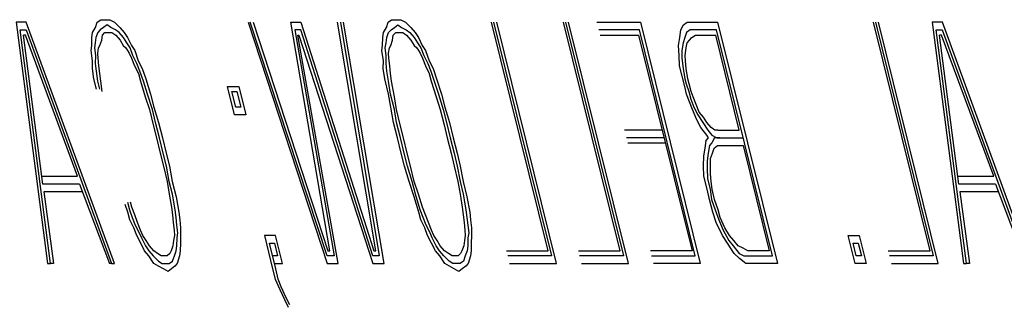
# Model space of a CAD drawing. Extents: x -169 to 2224, y 0 to 2796.
# Tile 213 of 256: x 1594.224 to 1594.598, y 418.727 to 418.836. Entities that reach past the tile are written whole.
import ezdxf

# ---------------------------------------------------------------- set-up
doc = ezdxf.new("R2010")
doc.units = 0
doc.header["$MEASUREMENT"] = 0
doc.layers.add('SPILL-BUCKET', color=1, linetype='CONTINUOUS')

msp = doc.modelspace()

# ---------------------------------------------------------------- linework, layer by layer
at = {"layer": 'SPILL-BUCKET', "color": 8, "linetype": 'Continuous'}
for p, q in [((1594.22696, 418.8349), (1594.2231, 418.8349)), ((1594.2231, 418.8349), (1594.23497, 418.74325)), ((1594.26047, 418.74325), (1594.22696, 418.8349)), ((1594.25323, 418.83294), (1594.2539, 418.8349)), ((1594.2539, 418.8349), (1594.25521, 418.83587)), ((1594.25521, 418.83587), (1594.25714, 418.83587)), ((1594.25762, 418.83392), (1594.25632, 418.83294)), ((1594.25714, 418.83587), (1594.25868, 418.83587)), ((1594.25902, 418.83294), (1594.25762, 418.83392)), ((1594.25868, 418.83587), (1594.26047, 418.8349)), ((1594.26047, 418.8349), (1594.2625, 418.83294)), ((1594.31117, 418.8349), (1594.3412, 418.74325)), ((1594.34125, 418.74617), (1594.31194, 418.8349)), ((1594.3131, 418.8349), (1594.34154, 418.74812)), ((1594.34231, 418.74812), (1594.32739, 418.8349)), ((1594.32739, 418.8349), (1594.33126, 418.8349)), ((1594.33126, 418.8349), (1594.35892, 418.74812)), ((1594.35969, 418.74812), (1594.34516, 418.8349)), ((1594.34632, 418.8349), (1594.36095, 418.74617)), ((1594.36283, 418.74325), (1594.34748, 418.8349)), ((1594.36371, 418.83294), (1594.36438, 418.8349)), ((1594.36438, 418.8349), (1594.36568, 418.83587)), ((1594.36568, 418.83587), (1594.36762, 418.83587)), ((1594.3668, 418.83294), (1594.3681, 418.83392)), ((1594.36762, 418.83587), (1594.36916, 418.83587)), ((1594.3681, 418.83392), (1594.3695, 418.83294)), ((1594.36916, 418.83587), (1594.37095, 418.8349)), ((1594.37095, 418.8349), (1594.37298, 418.83294)), ((1594.42517, 418.74812), (1594.40369, 418.8349)), ((1594.40446, 418.8349), (1594.42642, 418.74617)), ((1594.42831, 418.74325), (1594.40562, 418.8349)), ((1594.4525, 418.74812), (1594.43101, 418.8349)), ((1594.43179, 418.8349), (1594.45375, 418.74617)), ((1594.45564, 418.74325), (1594.43295, 418.8349)), ((1594.44367, 418.8349), (1594.46028, 418.8349)), ((1594.46028, 418.8349), (1594.48296, 418.74325)), ((1594.47558, 418.83197), (1594.47665, 418.83392)), ((1594.47665, 418.83392), (1594.47795, 418.8349)), ((1594.47795, 418.8349), (1594.47949, 418.8349)), ((1594.47949, 418.8349), (1594.48954, 418.8349)), ((1594.48954, 418.8349), (1594.51223, 418.74325)), ((1594.57022, 418.74812), (1594.54873, 418.8349)), ((1594.54951, 418.8349), (1594.57147, 418.74617)), ((1594.57336, 418.74325), (1594.55067, 418.8349)), ((1594.57104, 418.8349), (1594.58292, 418.74325)), ((1594.57491, 418.8349), (1594.57104, 418.8349)), ((1594.60841, 418.74325), (1594.57491, 418.8349)), ((1594.23613, 418.74325), (1594.22459, 418.83197)), ((1594.22459, 418.83197), (1594.22691, 418.83197)), ((1594.22691, 418.83197), (1594.25931, 418.74325)), ((1594.25188, 418.82905), (1594.25216, 418.831)), ((1594.25216, 418.831), (1594.25323, 418.83294)), ((1594.2541, 418.831), (1594.25342, 418.82905)), ((1594.25502, 418.83197), (1594.2541, 418.831)), ((1594.25632, 418.83294), (1594.25502, 418.83197)), ((1594.25588, 418.83002), (1594.2568, 418.831)), ((1594.2568, 418.831), (1594.25834, 418.831)), ((1594.25834, 418.831), (1594.2595, 418.831)), ((1594.26081, 418.83197), (1594.25902, 418.83294)), ((1594.2595, 418.831), (1594.2609, 418.83002)), ((1594.26221, 418.831), (1594.26081, 418.83197)), ((1594.26385, 418.82905), (1594.26221, 418.831)), ((1594.2625, 418.83294), (1594.26414, 418.831)), ((1594.26414, 418.831), (1594.26539, 418.82905)), ((1594.33121, 418.83197), (1594.32889, 418.83197)), ((1594.32889, 418.83197), (1594.34395, 418.74617)), ((1594.35863, 418.74617), (1594.33121, 418.83197)), ((1594.36235, 418.82905), (1594.36264, 418.831)), ((1594.36264, 418.831), (1594.36371, 418.83294)), ((1594.3639, 418.82905), (1594.36457, 418.831)), ((1594.36457, 418.831), (1594.36549, 418.83197)), ((1594.36549, 418.83197), (1594.3668, 418.83294)), ((1594.36636, 418.83002), (1594.36728, 418.831)), ((1594.36728, 418.831), (1594.36882, 418.831)), ((1594.36882, 418.831), (1594.36998, 418.831)), ((1594.3695, 418.83294), (1594.37129, 418.83197)), ((1594.36998, 418.831), (1594.37138, 418.83002)), ((1594.37129, 418.83197), (1594.37269, 418.831)), ((1594.37269, 418.831), (1594.37433, 418.82905)), ((1594.37298, 418.83294), (1594.37462, 418.831)), ((1594.37462, 418.831), (1594.37587, 418.82905)), ((1594.45984, 418.83197), (1594.44439, 418.83197)), ((1594.48108, 418.74617), (1594.45984, 418.83197)), ((1594.47515, 418.82905), (1594.47558, 418.83197)), ((1594.47775, 418.831), (1594.47708, 418.82905)), ((1594.47906, 418.83197), (1594.47775, 418.831)), ((1594.48022, 418.83197), (1594.47906, 418.83197)), ((1594.4891, 418.83197), (1594.48022, 418.83197)), ((1594.51034, 418.74617), (1594.4891, 418.83197)), ((1594.57254, 418.83197), (1594.57486, 418.83197)), ((1594.58407, 418.74325), (1594.57254, 418.83197)), ((1594.57486, 418.83197), (1594.60725, 418.74325)), ((1594.23328, 418.77347), (1594.22585, 418.83002)), ((1594.22662, 418.83002), (1594.22585, 418.83002)), ((1594.24646, 418.7764), (1594.22662, 418.83002)), ((1594.25183, 418.82612), (1594.25188, 418.82905)), ((1594.25313, 418.82709), (1594.25284, 418.82515)), ((1594.25342, 418.82905), (1594.25313, 418.82709)), ((1594.25492, 418.82612), (1594.25559, 418.82807)), ((1594.25559, 418.82807), (1594.25588, 418.83002)), ((1594.2609, 418.83002), (1594.26255, 418.82807)), ((1594.26255, 418.82807), (1594.2638, 418.82612)), ((1594.26511, 418.82709), (1594.26385, 418.82905)), ((1594.26636, 418.82515), (1594.26511, 418.82709)), ((1594.26539, 418.82905), (1594.26689, 418.82612)), ((1594.34545, 418.74325), (1594.33015, 418.83002)), ((1594.33015, 418.83002), (1594.33053, 418.83002)), ((1594.33053, 418.83002), (1594.35858, 418.74325)), ((1594.36231, 418.82612), (1594.36235, 418.82905)), ((1594.36332, 418.82515), (1594.36361, 418.82709)), ((1594.36361, 418.82709), (1594.3639, 418.82905)), ((1594.36539, 418.82612), (1594.36607, 418.82807)), ((1594.36607, 418.82807), (1594.36636, 418.83002)), ((1594.37138, 418.83002), (1594.37302, 418.82807)), ((1594.37302, 418.82807), (1594.37428, 418.82612)), ((1594.37433, 418.82905), (1594.37558, 418.82709)), ((1594.37558, 418.82709), (1594.37684, 418.82515)), ((1594.37587, 418.82905), (1594.37737, 418.82612)), ((1594.44487, 418.83002), (1594.45955, 418.83002)), ((1594.45955, 418.83002), (1594.47983, 418.74812)), ((1594.47471, 418.82612), (1594.47515, 418.82905)), ((1594.4764, 418.82709), (1594.47597, 418.82417)), ((1594.47708, 418.82905), (1594.4764, 418.82709)), ((1594.47766, 418.82515), (1594.47795, 418.82709)), ((1594.47795, 418.82709), (1594.47887, 418.82807)), ((1594.47887, 418.82807), (1594.47978, 418.82905)), ((1594.47978, 418.82905), (1594.48109, 418.83002)), ((1594.48109, 418.83002), (1594.48881, 418.83002)), ((1594.49774, 418.79394), (1594.48881, 418.83002)), ((1594.58123, 418.77347), (1594.57379, 418.83002)), ((1594.57457, 418.83002), (1594.57379, 418.83002)), ((1594.59441, 418.7764), (1594.57457, 418.83002)), ((1594.25154, 418.82417), (1594.25183, 418.82612)), ((1594.25212, 418.82027), (1594.25154, 418.82417)), ((1594.25284, 418.82515), (1594.25318, 418.82222)), ((1594.2541, 418.8232), (1594.25439, 418.82515)), ((1594.25419, 418.82124), (1594.2541, 418.8232)), ((1594.25439, 418.82515), (1594.25492, 418.82612)), ((1594.2638, 418.82612), (1594.26482, 418.82515)), ((1594.26482, 418.82515), (1594.26607, 418.8232)), ((1594.26607, 418.8232), (1594.26694, 418.82124)), ((1594.26747, 418.82222), (1594.26636, 418.82515)), ((1594.26689, 418.82612), (1594.26815, 418.82417)), ((1594.26815, 418.82417), (1594.2695, 418.82027)), ((1594.36201, 418.82417), (1594.36231, 418.82612)), ((1594.36259, 418.82027), (1594.36201, 418.82417)), ((1594.36366, 418.82222), (1594.36332, 418.82515)), ((1594.36457, 418.8232), (1594.36486, 418.82515)), ((1594.36467, 418.82124), (1594.36457, 418.8232)), ((1594.36486, 418.82515), (1594.36539, 418.82612)), ((1594.37428, 418.82612), (1594.37529, 418.82515)), ((1594.37529, 418.82515), (1594.37655, 418.8232)), ((1594.37655, 418.8232), (1594.37742, 418.82124)), ((1594.37684, 418.82515), (1594.37795, 418.82222)), ((1594.37737, 418.82612), (1594.37862, 418.82417)), ((1594.37862, 418.82417), (1594.37998, 418.82027)), ((1594.47491, 418.82222), (1594.47471, 418.82612)), ((1594.47597, 418.82417), (1594.47592, 418.82124)), ((1594.47723, 418.82222), (1594.47766, 418.82515)), ((1594.25207, 418.81734), (1594.25212, 418.82027)), ((1594.25318, 418.82222), (1594.25313, 418.8193)), ((1594.25313, 418.8193), (1594.25347, 418.81637)), ((1594.25453, 418.81832), (1594.25419, 418.82124)), ((1594.26694, 418.82124), (1594.26805, 418.81832)), ((1594.26897, 418.8193), (1594.26747, 418.82222)), ((1594.27008, 418.81637), (1594.26897, 418.8193)), ((1594.2695, 418.82027), (1594.271, 418.81734)), ((1594.36255, 418.81734), (1594.36259, 418.82027)), ((1594.36361, 418.8193), (1594.36366, 418.82222)), ((1594.36395, 418.81637), (1594.36361, 418.8193)), ((1594.36501, 418.81832), (1594.36467, 418.82124)), ((1594.37742, 418.82124), (1594.37853, 418.81832)), ((1594.37795, 418.82222), (1594.37944, 418.8193)), ((1594.37944, 418.8193), (1594.38056, 418.81637)), ((1594.37998, 418.82027), (1594.38147, 418.81734)), ((1594.4751, 418.81832), (1594.47491, 418.82222)), ((1594.47592, 418.82124), (1594.4765, 418.81734)), ((1594.47732, 418.82027), (1594.47723, 418.82222)), ((1594.47766, 418.81734), (1594.47732, 418.82027)), ((1594.25265, 418.81345), (1594.25207, 418.81734)), ((1594.25347, 418.81637), (1594.25405, 418.81247)), ((1594.25487, 418.81539), (1594.25453, 418.81832)), ((1594.25521, 418.81247), (1594.25487, 418.81539)), ((1594.26805, 418.81832), (1594.26955, 418.81539)), ((1594.26955, 418.81539), (1594.27027, 418.81247)), ((1594.27143, 418.81247), (1594.27008, 418.81637)), ((1594.271, 418.81734), (1594.27235, 418.81345)), ((1594.36313, 418.81345), (1594.36255, 418.81734)), ((1594.36453, 418.81247), (1594.36395, 418.81637)), ((1594.36535, 418.81539), (1594.36501, 418.81832)), ((1594.36568, 418.81247), (1594.36535, 418.81539)), ((1594.37853, 418.81832), (1594.38002, 418.81539)), ((1594.38002, 418.81539), (1594.38075, 418.81247)), ((1594.38056, 418.81637), (1594.38191, 418.81247)), ((1594.38147, 418.81734), (1594.38282, 418.81345)), ((1594.47606, 418.81442), (1594.4751, 418.81832)), ((1594.4765, 418.81734), (1594.47708, 418.81345)), ((1594.47824, 418.81345), (1594.47766, 418.81734)), ((1594.25361, 418.80955), (1594.25265, 418.81345)), ((1594.25405, 418.81247), (1594.25477, 418.80955)), ((1594.25579, 418.80857), (1594.25521, 418.81247)), ((1594.27027, 418.81247), (1594.27211, 418.80662)), ((1594.27302, 418.8076), (1594.27143, 418.81247)), ((1594.27235, 418.81345), (1594.27418, 418.8076)), ((1594.36457, 418.8076), (1594.36313, 418.81345)), ((1594.36535, 418.8076), (1594.36453, 418.81247)), ((1594.36675, 418.80662), (1594.36568, 418.81247)), ((1594.38075, 418.81247), (1594.38258, 418.80662)), ((1594.38191, 418.81247), (1594.3835, 418.8076)), ((1594.38282, 418.81345), (1594.38466, 418.8076)), ((1594.47703, 418.81052), (1594.47606, 418.81442)), ((1594.47708, 418.81345), (1594.47756, 418.81149)), ((1594.47756, 418.81149), (1594.47867, 418.80857)), ((1594.47872, 418.81149), (1594.47824, 418.81345)), ((1594.47944, 418.80857), (1594.47872, 418.81149)), ((1594.30605, 418.79979), (1594.30339, 418.81052)), ((1594.30339, 418.81052), (1594.30764, 418.81052)), ((1594.30504, 418.80857), (1594.30697, 418.80857)), ((1594.30649, 418.80272), (1594.30504, 418.80857)), ((1594.30697, 418.80857), (1594.30842, 418.80272)), ((1594.30764, 418.81052), (1594.3103, 418.79979)), ((1594.47775, 418.8076), (1594.47703, 418.81052)), ((1594.47867, 418.80857), (1594.4794, 418.80564)), ((1594.48031, 418.80662), (1594.47944, 418.80857)), ((1594.27211, 418.80662), (1594.2737, 418.80175)), ((1594.27486, 418.80175), (1594.27302, 418.8076)), ((1594.27418, 418.8076), (1594.27539, 418.80272)), ((1594.36539, 418.80272), (1594.36457, 418.8076)), ((1594.36679, 418.80175), (1594.36535, 418.8076)), ((1594.36757, 418.80175), (1594.36675, 418.80662)), ((1594.38258, 418.80662), (1594.38418, 418.80175)), ((1594.3835, 418.8076), (1594.38534, 418.80175)), ((1594.38466, 418.8076), (1594.38587, 418.80272)), ((1594.47886, 418.80467), (1594.47775, 418.8076)), ((1594.47998, 418.80175), (1594.47886, 418.80467)), ((1594.4794, 418.80564), (1594.48051, 418.80272)), ((1594.48142, 418.8037), (1594.48031, 418.80662)), ((1594.2737, 418.80175), (1594.27515, 418.79589)), ((1594.27606, 418.79687), (1594.27486, 418.80175)), ((1594.27539, 418.80272), (1594.27722, 418.79687)), ((1594.30842, 418.80272), (1594.30649, 418.80272)), ((1594.36646, 418.79687), (1594.36539, 418.80272)), ((1594.36761, 418.79687), (1594.36679, 418.80175)), ((1594.36901, 418.79589), (1594.36757, 418.80175)), ((1594.38418, 418.80175), (1594.38562, 418.79589)), ((1594.38534, 418.80175), (1594.38654, 418.79687)), ((1594.38587, 418.80272), (1594.3877, 418.79687)), ((1594.48171, 418.79785), (1594.47998, 418.80175)), ((1594.48051, 418.80272), (1594.482, 418.79979)), ((1594.48253, 418.80077), (1594.48142, 418.8037)), ((1594.48418, 418.79882), (1594.48253, 418.80077)), ((1594.27751, 418.79102), (1594.27606, 418.79687)), ((1594.27722, 418.79687), (1594.27867, 418.79102)), ((1594.3103, 418.79979), (1594.30605, 418.79979)), ((1594.3679, 418.79102), (1594.36646, 418.79687)), ((1594.36906, 418.79102), (1594.36761, 418.79687)), ((1594.38654, 418.79687), (1594.38799, 418.79102)), ((1594.3877, 418.79687), (1594.38915, 418.79102)), ((1594.48321, 418.79492), (1594.48171, 418.79785)), ((1594.482, 418.79979), (1594.48388, 418.79687)), ((1594.48388, 418.79687), (1594.48577, 418.79394)), ((1594.48543, 418.79687), (1594.48418, 418.79882)), ((1594.48707, 418.79492), (1594.48543, 418.79687)), ((1594.27515, 418.79589), (1594.27635, 418.79102)), ((1594.37022, 418.79102), (1594.36901, 418.79589)), ((1594.38562, 418.79589), (1594.38683, 418.79102)), ((1594.46848, 418.79394), (1594.45419, 418.79394)), ((1594.48548, 418.792), (1594.48321, 418.79492)), ((1594.48577, 418.79394), (1594.48741, 418.792)), ((1594.48847, 418.79394), (1594.48707, 418.79492)), ((1594.48963, 418.79394), (1594.48847, 418.79394)), ((1594.48963, 418.79394), (1594.49774, 418.79394)), ((1594.27635, 418.79102), (1594.2778, 418.78517)), ((1594.27896, 418.78517), (1594.27751, 418.79102)), ((1594.27867, 418.79102), (1594.28012, 418.78517)), ((1594.36935, 418.78517), (1594.3679, 418.79102)), ((1594.37051, 418.78517), (1594.36906, 418.79102)), ((1594.37167, 418.78517), (1594.37022, 418.79102)), ((1594.38683, 418.79102), (1594.38828, 418.78517)), ((1594.38799, 418.79102), (1594.38944, 418.78517)), ((1594.38915, 418.79102), (1594.3906, 418.78517)), ((1594.46921, 418.79102), (1594.45491, 418.79102)), ((1594.4554, 418.78907), (1594.46969, 418.78907)), ((1594.48476, 418.78712), (1594.48519, 418.79004)), ((1594.48519, 418.79004), (1594.48611, 418.79102)), ((1594.48611, 418.79102), (1594.48548, 418.792)), ((1594.48736, 418.78907), (1594.48644, 418.78809)), ((1594.48842, 418.79102), (1594.48736, 418.78907)), ((1594.48741, 418.792), (1594.4892, 418.79102)), ((1594.49036, 418.79102), (1594.48842, 418.79102)), ((1594.4892, 418.79102), (1594.49036, 418.79102)), ((1594.49036, 418.79102), (1594.49924, 418.79102)), ((1594.48432, 418.78419), (1594.48476, 418.78712)), ((1594.48644, 418.78809), (1594.48601, 418.78517)), ((1594.48756, 418.78517), (1594.48823, 418.78712)), ((1594.48823, 418.78712), (1594.48953, 418.78809)), ((1594.48953, 418.78809), (1594.49108, 418.78809)), ((1594.49108, 418.78809), (1594.49919, 418.78809)), ((1594.49919, 418.78809), (1594.50909, 418.74812)), ((1594.2778, 418.78517), (1594.27901, 418.7803)), ((1594.28017, 418.7803), (1594.27896, 418.78517)), ((1594.28012, 418.78517), (1594.28133, 418.7803)), ((1594.37056, 418.7803), (1594.36935, 418.78517)), ((1594.37172, 418.7803), (1594.37051, 418.78517)), ((1594.37288, 418.7803), (1594.37167, 418.78517)), ((1594.38828, 418.78517), (1594.38949, 418.7803)), ((1594.38944, 418.78517), (1594.39065, 418.7803)), ((1594.3906, 418.78517), (1594.3918, 418.7803)), ((1594.48413, 418.7803), (1594.48432, 418.78419)), ((1594.48558, 418.78224), (1594.48553, 418.77932)), ((1594.48601, 418.78517), (1594.48558, 418.78224)), ((1594.48683, 418.7803), (1594.48688, 418.78322)), ((1594.48688, 418.78322), (1594.48756, 418.78517)), ((1594.27901, 418.7803), (1594.28046, 418.77444)), ((1594.28123, 418.77444), (1594.28017, 418.7803)), ((1594.28133, 418.7803), (1594.28239, 418.77444)), ((1594.37239, 418.77444), (1594.37056, 418.7803)), ((1594.37355, 418.77444), (1594.37172, 418.7803)), ((1594.37432, 418.77444), (1594.37288, 418.7803)), ((1594.38949, 418.7803), (1594.39093, 418.77444)), ((1594.39065, 418.7803), (1594.39171, 418.77444)), ((1594.3918, 418.7803), (1594.39287, 418.77444)), ((1594.48432, 418.7764), (1594.48413, 418.7803)), ((1594.48553, 418.77932), (1594.48572, 418.77542)), ((1594.48678, 418.77737), (1594.48683, 418.7803)), ((1594.23294, 418.7764), (1594.24646, 418.7764)), ((1594.28046, 418.77444), (1594.28128, 418.76957)), ((1594.28244, 418.76957), (1594.28123, 418.77444)), ((1594.28239, 418.77444), (1594.28384, 418.76859)), ((1594.37423, 418.76859), (1594.37239, 418.77444)), ((1594.37476, 418.76957), (1594.37355, 418.77444)), ((1594.37592, 418.76957), (1594.37432, 418.77444)), ((1594.39093, 418.77444), (1594.39175, 418.76957)), ((1594.39171, 418.77444), (1594.39291, 418.76957)), ((1594.39287, 418.77444), (1594.39431, 418.76859)), ((1594.48553, 418.77152), (1594.48432, 418.7764)), ((1594.48572, 418.77542), (1594.48668, 418.77152)), ((1594.48712, 418.77444), (1594.48678, 418.77737)), ((1594.48746, 418.77152), (1594.48712, 418.77444)), ((1594.58089, 418.7764), (1594.59441, 418.7764)), ((1594.24719, 418.77347), (1594.23328, 418.77347)), ((1594.2483, 418.77055), (1594.23362, 418.77055)), ((1594.23362, 418.77055), (1594.23729, 418.74325)), ((1594.24719, 418.77347), (1594.25853, 418.74325)), ((1594.48649, 418.76762), (1594.48553, 418.77152)), ((1594.48668, 418.77152), (1594.48726, 418.76762)), ((1594.48842, 418.76762), (1594.48746, 418.77152)), ((1594.59513, 418.77347), (1594.58123, 418.77347)), ((1594.58157, 418.77055), (1594.58523, 418.74325)), ((1594.59625, 418.77055), (1594.58157, 418.77055)), ((1594.59513, 418.77347), (1594.60648, 418.74325)), ((1594.26539, 418.76664), (1594.26612, 418.76372)), ((1594.26703, 418.7647), (1594.26655, 418.76664)), ((1594.28128, 418.76957), (1594.2821, 418.7647)), ((1594.2835, 418.76372), (1594.28244, 418.76957)), ((1594.28384, 418.76859), (1594.2849, 418.76274)), ((1594.37606, 418.76274), (1594.37423, 418.76859)), ((1594.37659, 418.76372), (1594.37476, 418.76957)), ((1594.37751, 418.7647), (1594.37592, 418.76957)), ((1594.39175, 418.76957), (1594.39257, 418.7647)), ((1594.39291, 418.76957), (1594.39397, 418.76372)), ((1594.39431, 418.76859), (1594.39538, 418.76274)), ((1594.4877, 418.76274), (1594.48649, 418.76762)), ((1594.48726, 418.76762), (1594.48861, 418.76372)), ((1594.48977, 418.76372), (1594.48842, 418.76762)), ((1594.26558, 418.76274), (1594.26447, 418.76567)), ((1594.26612, 418.76372), (1594.26722, 418.76079)), ((1594.26814, 418.76177), (1594.26703, 418.7647)), ((1594.2821, 418.7647), (1594.28244, 418.76177)), ((1594.28384, 418.76079), (1594.2835, 418.76372)), ((1594.3777, 418.76079), (1594.37659, 418.76372)), ((1594.37862, 418.76177), (1594.37751, 418.7647)), ((1594.39257, 418.7647), (1594.39291, 418.76177)), ((1594.39397, 418.76372), (1594.39431, 418.76079)), ((1594.48861, 418.76372), (1594.48997, 418.75982)), ((1594.4905, 418.76079), (1594.48977, 418.76372)), ((1594.26631, 418.75982), (1594.26558, 418.76274)), ((1594.2678, 418.75689), (1594.26631, 418.75982)), ((1594.26722, 418.76079), (1594.26834, 418.75787)), ((1594.26925, 418.75884), (1594.26814, 418.76177)), ((1594.28244, 418.76177), (1594.28277, 418.75884)), ((1594.28418, 418.75787), (1594.28384, 418.76079)), ((1594.2849, 418.76274), (1594.28524, 418.75982)), ((1594.28524, 418.75982), (1594.28558, 418.75689)), ((1594.37679, 418.75982), (1594.37606, 418.76274)), ((1594.37828, 418.75689), (1594.37679, 418.75982)), ((1594.37882, 418.75787), (1594.3777, 418.76079)), ((1594.37973, 418.75884), (1594.37862, 418.76177)), ((1594.39291, 418.76177), (1594.39325, 418.75884)), ((1594.39431, 418.76079), (1594.39465, 418.75787)), ((1594.39538, 418.76274), (1594.39571, 418.75982)), ((1594.39571, 418.75982), (1594.39605, 418.75689)), ((1594.48905, 418.75884), (1594.4877, 418.76274)), ((1594.48997, 418.75982), (1594.49171, 418.75592)), ((1594.49224, 418.75689), (1594.4905, 418.76079)), ((1594.26892, 418.75397), (1594.2678, 418.75689)), ((1594.26834, 418.75787), (1594.26983, 418.75494)), ((1594.27036, 418.75592), (1594.26925, 418.75884)), ((1594.27123, 418.75397), (1594.27036, 418.75592)), ((1594.28277, 418.75884), (1594.28311, 418.75592)), ((1594.28311, 418.75592), (1594.28321, 418.75397)), ((1594.28451, 418.75494), (1594.28418, 418.75787)), ((1594.28558, 418.75689), (1594.28553, 418.75397)), ((1594.37939, 418.75397), (1594.37828, 418.75689)), ((1594.38031, 418.75494), (1594.37882, 418.75787)), ((1594.38084, 418.75592), (1594.37973, 418.75884)), ((1594.38171, 418.75397), (1594.38084, 418.75592)), ((1594.39325, 418.75884), (1594.39359, 418.75592)), ((1594.39359, 418.75592), (1594.39369, 418.75397)), ((1594.39465, 418.75787), (1594.39499, 418.75494)), ((1594.39605, 418.75689), (1594.396, 418.75397)), ((1594.49141, 418.75397), (1594.48905, 418.75884)), ((1594.49171, 418.75592), (1594.49383, 418.75202)), ((1594.49412, 418.75397), (1594.49224, 418.75689)), ((1594.27041, 418.75104), (1594.26892, 418.75397)), ((1594.26983, 418.75494), (1594.2707, 418.75299)), ((1594.2707, 418.75299), (1594.2722, 418.75007)), ((1594.27249, 418.75202), (1594.27123, 418.75397)), ((1594.27374, 418.75007), (1594.27249, 418.75202)), ((1594.28292, 418.75202), (1594.28263, 418.75007)), ((1594.28321, 418.75397), (1594.28292, 418.75202)), ((1594.28417, 418.75007), (1594.28422, 418.75299)), ((1594.28422, 418.75299), (1594.28451, 418.75494)), ((1594.28553, 418.75397), (1594.28548, 418.75104)), ((1594.32164, 418.75397), (1594.31739, 418.75397)), ((1594.31739, 418.75397), (1594.32053, 418.74129)), ((1594.3243, 418.74325), (1594.32164, 418.75397)), ((1594.38089, 418.75104), (1594.37939, 418.75397)), ((1594.38118, 418.75299), (1594.38031, 418.75494)), ((1594.38268, 418.75007), (1594.38118, 418.75299)), ((1594.38297, 418.75202), (1594.38171, 418.75397)), ((1594.38422, 418.75007), (1594.38297, 418.75202)), ((1594.3934, 418.75202), (1594.39311, 418.75007)), ((1594.39369, 418.75397), (1594.3934, 418.75202)), ((1594.3947, 418.75299), (1594.39465, 418.75007)), ((1594.39499, 418.75494), (1594.3947, 418.75299)), ((1594.396, 418.75397), (1594.39595, 418.75104)), ((1594.4933, 418.75104), (1594.49141, 418.75397)), ((1594.49383, 418.75202), (1594.49547, 418.75007)), ((1594.49576, 418.75202), (1594.49412, 418.75397)), ((1594.4974, 418.75007), (1594.49576, 418.75202)), ((1594.53912, 418.75397), (1594.54337, 418.75397)), ((1594.54178, 418.74325), (1594.53912, 418.75397)), ((1594.54337, 418.75397), (1594.54603, 418.74325)), ((1594.27191, 418.74812), (1594.27041, 418.75104)), ((1594.27355, 418.74617), (1594.27191, 418.74812)), ((1594.2722, 418.75007), (1594.27345, 418.74812)), ((1594.27345, 418.74812), (1594.2751, 418.74617)), ((1594.27539, 418.74812), (1594.27374, 418.75007)), ((1594.27679, 418.74714), (1594.27539, 418.74812)), ((1594.28195, 418.74812), (1594.28142, 418.74714)), ((1594.28263, 418.75007), (1594.28195, 418.74812)), ((1594.28321, 418.74617), (1594.28388, 418.74812)), ((1594.28388, 418.74812), (1594.28417, 418.75007)), ((1594.28543, 418.74812), (1594.28514, 418.74617)), ((1594.28548, 418.75104), (1594.28543, 418.74812)), ((1594.31928, 418.75104), (1594.32121, 418.75104)), ((1594.32169, 418.74129), (1594.31928, 418.75104)), ((1594.32121, 418.75104), (1594.32242, 418.74617)), ((1594.34154, 418.74812), (1594.34231, 418.74812)), ((1594.35892, 418.74812), (1594.35969, 418.74812)), ((1594.38239, 418.74812), (1594.38089, 418.75104)), ((1594.38403, 418.74617), (1594.38239, 418.74812)), ((1594.38393, 418.74812), (1594.38268, 418.75007)), ((1594.38557, 418.74617), (1594.38393, 418.74812)), ((1594.38586, 418.74812), (1594.38422, 418.75007)), ((1594.38726, 418.74714), (1594.38586, 418.74812)), ((1594.39243, 418.74812), (1594.3919, 418.74714)), ((1594.39311, 418.75007), (1594.39243, 418.74812)), ((1594.39436, 418.74812), (1594.39369, 418.74617)), ((1594.39465, 418.75007), (1594.39436, 418.74812)), ((1594.39591, 418.74812), (1594.39562, 418.74617)), ((1594.39595, 418.75104), (1594.39591, 418.74812)), ((1594.40933, 418.74812), (1594.42517, 418.74812)), ((1594.43666, 418.74812), (1594.4525, 418.74812)), ((1594.47983, 418.74812), (1594.46399, 418.74812)), ((1594.49581, 418.74714), (1594.4933, 418.75104)), ((1594.49547, 418.75007), (1594.49774, 418.74714)), ((1594.49919, 418.74909), (1594.4974, 418.75007)), ((1594.50098, 418.74812), (1594.49919, 418.74909)), ((1594.50909, 418.74812), (1594.50098, 418.74812)), ((1594.54221, 418.74617), (1594.54101, 418.75104)), ((1594.54101, 418.75104), (1594.54294, 418.75104)), ((1594.54294, 418.75104), (1594.54414, 418.74617)), ((1594.55438, 418.74812), (1594.57022, 418.74812)), ((1594.27543, 418.74325), (1594.27355, 418.74617)), ((1594.2751, 418.74617), (1594.27712, 418.74422)), ((1594.27819, 418.74617), (1594.27679, 418.74714)), ((1594.27712, 418.74422), (1594.27853, 418.74325)), ((1594.27935, 418.74617), (1594.27819, 418.74617)), ((1594.2805, 418.74617), (1594.27935, 418.74617)), ((1594.28142, 418.74714), (1594.2805, 418.74617)), ((1594.28123, 418.74325), (1594.28253, 418.74422)), ((1594.28253, 418.74422), (1594.28321, 418.74617)), ((1594.28514, 418.74617), (1594.28432, 418.74325)), ((1594.32242, 418.74617), (1594.32048, 418.74617)), ((1594.34395, 418.74617), (1594.34125, 418.74617)), ((1594.36095, 418.74617), (1594.35863, 418.74617)), ((1594.38591, 418.74325), (1594.38403, 418.74617)), ((1594.3876, 418.74422), (1594.38557, 418.74617)), ((1594.38866, 418.74617), (1594.38726, 418.74714)), ((1594.389, 418.74325), (1594.3876, 418.74422)), ((1594.38982, 418.74617), (1594.38866, 418.74617)), ((1594.39098, 418.74617), (1594.38982, 418.74617)), ((1594.3919, 418.74714), (1594.39098, 418.74617)), ((1594.39301, 418.74422), (1594.3917, 418.74325)), ((1594.39369, 418.74617), (1594.39301, 418.74422)), ((1594.39562, 418.74617), (1594.3948, 418.74325)), ((1594.42642, 418.74617), (1594.40981, 418.74617)), ((1594.45375, 418.74617), (1594.43714, 418.74617)), ((1594.46447, 418.74617), (1594.48108, 418.74617)), ((1594.49784, 418.74519), (1594.49581, 418.74714)), ((1594.49774, 418.74714), (1594.49953, 418.74617)), ((1594.50025, 418.74325), (1594.49784, 418.74519)), ((1594.49953, 418.74617), (1594.50146, 418.74617)), ((1594.50146, 418.74617), (1594.51034, 418.74617)), ((1594.54414, 418.74617), (1594.54221, 418.74617)), ((1594.57147, 418.74617), (1594.55486, 418.74617)), ((1594.23497, 418.74325), (1594.23613, 418.74325)), ((1594.23729, 418.74325), (1594.23613, 418.74325)), ((1594.25931, 418.74325), (1594.25853, 418.74325)), ((1594.25931, 418.74325), (1594.26047, 418.74325)), ((1594.27722, 418.74227), (1594.27543, 418.74325)), ((1594.27901, 418.74129), (1594.27722, 418.74227)), ((1594.27853, 418.74325), (1594.28007, 418.74325)), ((1594.28079, 418.74032), (1594.27901, 418.74129)), ((1594.28007, 418.74325), (1594.28123, 418.74325)), ((1594.2821, 418.74129), (1594.28079, 418.74032)), ((1594.2834, 418.74227), (1594.2821, 418.74129)), ((1594.28432, 418.74325), (1594.2834, 418.74227)), ((1594.32053, 418.74129), (1594.3215, 418.73739)), ((1594.32121, 418.74325), (1594.3243, 418.74325)), ((1594.32266, 418.73739), (1594.32169, 418.74129)), ((1594.3412, 418.74325), (1594.34545, 418.74325)), ((1594.35858, 418.74325), (1594.36283, 418.74325)), ((1594.3877, 418.74227), (1594.38591, 418.74325)), ((1594.38948, 418.74129), (1594.3877, 418.74227)), ((1594.39055, 418.74325), (1594.389, 418.74325)), ((1594.39127, 418.74032), (1594.38948, 418.74129)), ((1594.3917, 418.74325), (1594.39055, 418.74325)), ((1594.39257, 418.74129), (1594.39127, 418.74032)), ((1594.39388, 418.74227), (1594.39257, 418.74129)), ((1594.3948, 418.74325), (1594.39388, 418.74227)), ((1594.41054, 418.74325), (1594.42831, 418.74325)), ((1594.43787, 418.74325), (1594.45564, 418.74325)), ((1594.48296, 418.74325), (1594.4652, 418.74325)), ((1594.5018, 418.74325), (1594.50025, 418.74325)), ((1594.51223, 418.74325), (1594.5018, 418.74325)), ((1594.54603, 418.74325), (1594.54178, 418.74325)), ((1594.55559, 418.74325), (1594.57336, 418.74325)), ((1594.58292, 418.74325), (1594.58407, 418.74325)), ((1594.58523, 418.74325), (1594.58407, 418.74325)), ((1594.3215, 418.73739), (1594.32324, 418.73349)), ((1594.32377, 418.73447), (1594.32266, 418.73739)), ((1594.32324, 418.73349), (1594.32497, 418.72959)), ((1594.3255, 418.73057), (1594.32377, 418.73447)), ((1594.32497, 418.72959), (1594.32647, 418.72667)), ((1594.327, 418.72764), (1594.3255, 418.73057))]:
    msp.add_line(p, q, dxfattribs=at)

doc.saveas('drawing.dxf')
